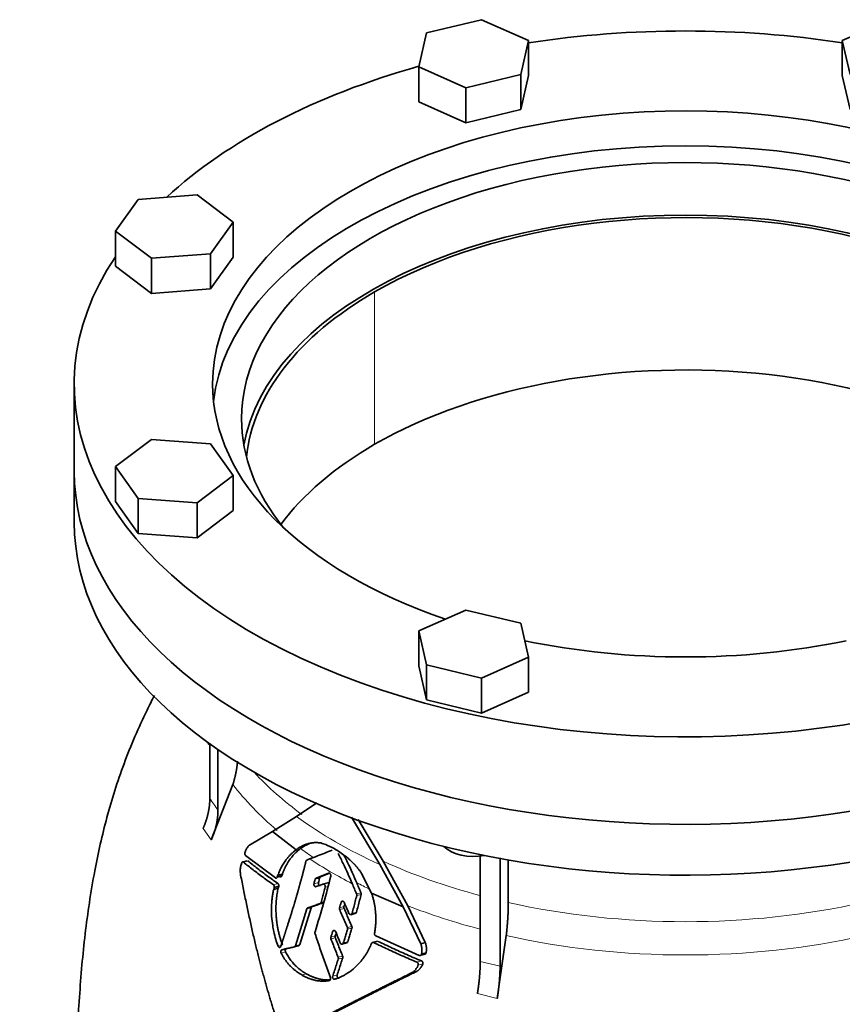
# Model space of a CAD drawing. Header units: millimetres. Extents: x 450 to 1334, y -1400 to 1414.
# Tile 9 of 25: x 1030 to 1221, y -558 to -329. Entities that reach past the tile are written whole.
import ezdxf

# ---------------------------------------------------------------- set-up
doc = ezdxf.new("R2010")
doc.units = ezdxf.units.MM
doc.layers.add('VSI344-454_FLANG', color=7, linetype='Continuous')
doc.layers.add('VSI344-454_TESTA', color=7, linetype='Continuous')

# ---------------------------------------------------------------- blocks, each defined once
blk = doc.blocks.new('SE4')
at = {"layer": 'VSI344-454_FLANG', "color": 7, "linetype": 'Continuous', "lineweight": 35}
for p, q in [((1137.21, -328.83), (1124.41, -331.89)), ((1148.2, -333.7), (1137.21, -328.83)), ((1232.32, -328.83), (1221.33, -333.7)), ((1124.41, -331.89), (1122.6, -339.82)), ((1146.39, -341.63), (1148.2, -333.7)), ((1148.2, -333.7), (1148.2, -341.87)), ((1221.33, -333.7), (1221.33, -341.87)), ((1221.33, -333.7), (1223.14, -341.63)), ((1122.6, -339.82), (1122.6, -347.99)), ((1122.6, -339.82), (1133.59, -344.7)), ((1133.59, -344.7), (1146.39, -341.63)), ((1146.39, -341.63), (1146.39, -349.8)), ((1146.39, -349.8), (1148.2, -341.87)), ((1221.33, -341.87), (1223.14, -349.8)), ((1133.59, -344.7), (1133.59, -352.86)), ((1122.6, -347.99), (1133.59, -352.86)), ((1133.59, -352.86), (1146.39, -349.8)), ((1057.15, -370.72), (1051.85, -378.12)), ((1070.89, -369.68), (1057.15, -370.72)), ((1079.32, -376.03), (1070.89, -369.68)), ((1074.02, -383.42), (1079.32, -376.03)), ((1079.32, -376.03), (1079.32, -384.19)), ((1051.85, -378.12), (1051.85, -386.28)), ((1051.85, -378.12), (1060.28, -384.46)), ((1060.28, -384.46), (1074.02, -383.42)), ((1060.28, -384.46), (1060.28, -392.63)), ((1074.02, -383.42), (1074.02, -391.58)), ((1074.02, -391.58), (1079.32, -384.19)), ((1051.85, -386.28), (1060.28, -392.63)), ((1060.28, -392.63), (1074.02, -391.58)), ((1042.27, -413.74), (1042.27, -434.15)), ((1060.28, -426.68), (1051.85, -433.03)), ((1074.02, -427.73), (1060.28, -426.68)), ((1079.32, -435.12), (1074.02, -427.73)), ((1051.85, -433.03), (1051.85, -441.19)), ((1051.85, -433.03), (1057.15, -440.42)), ((1070.89, -441.46), (1079.32, -435.12)), ((1079.32, -435.12), (1079.32, -443.28)), ((1057.15, -440.42), (1057.15, -448.59)), ((1057.15, -440.42), (1070.89, -441.46)), ((1051.85, -441.19), (1057.15, -448.59)), ((1070.89, -441.46), (1070.89, -449.63)), ((1070.89, -449.63), (1079.32, -443.28)), ((1057.15, -448.59), (1070.89, -449.63)), ((1133.59, -466.45), (1122.6, -471.32)), ((1146.39, -469.51), (1133.59, -466.45)), ((1148.2, -477.44), (1146.39, -469.51)), ((1122.6, -471.32), (1122.6, -479.48)), ((1122.6, -471.32), (1124.41, -479.25)), ((1122.6, -479.48), (1124.41, -487.42)), ((1124.41, -479.25), (1124.41, -487.42)), ((1124.41, -479.25), (1137.21, -482.31)), ((1137.21, -482.31), (1148.2, -477.44)), ((1148.2, -477.44), (1148.2, -485.61)), ((1137.21, -482.31), (1137.21, -490.48)), ((1137.21, -490.48), (1148.2, -485.61)), ((1124.41, -487.42), (1137.21, -490.48))]:
    blk.add_line(p, q, dxfattribs=at)
for centre, major_axis, start_param, end_param in [((1184.77, -413.74), (142.5, 0), 1.311301, 1.830292), ((1184.77, -413.74), (142.5, 0), 2.022017, 2.584178), ((1184.77, -413.74), (-110.25, 0), 2.103318, 6.283185), ((1184.77, -421.9), (-103.5, 0), 2.703137, 6.283185), ((1184.77, -421.9), (110.25, 0), 0.064181, 3.077412), ((1184.77, -434.15), (103.5, 0), 0.102659, 3.038933), ((1184.77, -413.74), (142.5, 0), 2.772791, 5.290477), ((1184.77, -413.74), (-110.25, 0), 0, 1.038274), ((1184.77, -421.9), (-103.5, 0), 0, 0.438456), ((1184.77, -434.15), (142.5, 0), 3.141593, 5.290477), ((1184.77, -413.74), (-110.25, 0), 1.224323, 1.91727)]:
    blk.add_ellipse(centre, major_axis=major_axis, ratio=0.57735, start_param=start_param, end_param=end_param, dxfattribs=at)
at = {"layer": 'VSI344-454_TESTA', "color": 4, "linetype": 'Continuous', "lineweight": 9}
for p, q in [((1112.29, -427.82), (1112.29, -392.3)), ((1072.3, -517.38), (1074.22, -520.05)), ((1081.71, -525.23), (1082.77, -524.95)), ((1088.71, -530.49), (1089.75, -530.21)), ((1099.2, -529.98), (1098.17, -530.25)), ((1099.46, -528.95), (1098.43, -529.23)), ((1100.78, -531.05), (1101.43, -530.87)), ((1108.08, -532.65), (1109.11, -532.37)), ((1099.58, -534.89), (1100.61, -534.62)), ((1099.81, -534.61), (1100.5, -534.43)), ((1105.07, -534.43), (1104.47, -534.59)), ((1108.12, -533.03), (1109.15, -532.75)), ((1097.54, -535.86), (1096.5, -536.14)), ((1105.15, -535.59), (1104.12, -535.87)), ((1105.18, -536), (1104.15, -536.28)), ((1107.04, -537.16), (1108.07, -536.89)), ((1103.15, -541.26), (1102.49, -541.43)), ((1105.94, -540.47), (1106.98, -540.19)), ((1105.97, -540.88), (1107, -540.6)), ((1103.13, -542.44), (1102.1, -542.72)), ((1103.15, -542.85), (1102.11, -543.13)), ((1105, -544.05), (1106.04, -543.77)), ((1112.09, -543.98), (1113.14, -543.7)), ((1090.5, -544.66), (1089.8, -544.84)), ((1091.53, -546.14), (1090.49, -546.42)), ((1093.82, -544.7), (1094.86, -544.42)), ((1103.8, -547.41), (1104.84, -547.13)), ((1103.81, -547.82), (1104.85, -547.54)), ((1122.18, -548.56), (1123.24, -548.27)), ((1136.92, -548.39), (1141.54, -549.49)), ((1122.45, -549.24), (1123.51, -548.96)), ((1096.37, -551.25), (1095.33, -551.53)), ((1103.56, -551.55), (1102.52, -551.83)), ((1136.27, -555.87), (1140.89, -556.98))]:
    blk.add_line(p, q, dxfattribs=at)
at = {"layer": 'VSI344-454_TESTA', "color": 7, "linetype": 'Continuous', "lineweight": 35}
for p, q in [((1042.27, -434.15), (1042.27, -445.99)), ((1073.87, -497.47), (1073.87, -510.42)), ((1075.78, -498.96), (1075.78, -513.09)), ((1079.26, -507.11), (1074.22, -520.05)), ((1094.06, -514.57), (1098.85, -511.43)), ((1088.52, -518.07), (1094.06, -514.57)), ((1106.89, -514.76), (1113.48, -525.76)), ((1114.25, -525), (1108.44, -515.29)), ((1083.16, -521.23), (1088.52, -518.07)), ((1088.52, -518.07), (1094.01, -522.32)), ((1082.61, -524.89), (1081.41, -525.22)), ((1089.18, -528.91), (1082.21, -523.66)), ((1096.47, -524.74), (1097.15, -524.48)), ((1120.05, -535.39), (1114.25, -525)), ((1136.92, -523.73), (1136.92, -548.39)), ((1141.54, -524.25), (1141.54, -549.49)), ((1143.46, -524.73), (1143.46, -534.63)), ((1101.55, -527.78), (1098.64, -528.96)), ((1099.67, -528.68), (1101.63, -527.88)), ((1111.59, -532.45), (1109.25, -527.85)), ((1113.48, -525.76), (1118.99, -535.62)), ((1089.75, -528.28), (1089.61, -528.69)), ((1089.61, -528.69), (1090.65, -528.41)), ((1090.79, -528), (1089.75, -528.28)), ((1090.65, -528.41), (1090.79, -528)), ((1099.67, -528.68), (1098.64, -528.96)), ((1101.41, -530.06), (1100.18, -530.39)), ((1088.89, -531.14), (1088.78, -531.57)), ((1089.82, -531.29), (1088.78, -531.57)), ((1088.89, -531.14), (1089.93, -530.86)), ((1089.82, -531.29), (1089.93, -530.86)), ((1098.63, -530.94), (1100.31, -530.36)), ((1111.59, -532.45), (1118.99, -535.62)), ((1096.5, -536.14), (1093.82, -544.7)), ((1094.86, -544.42), (1097.54, -535.86)), ((1097.78, -535.58), (1096.74, -535.85)), ((1118.99, -535.62), (1123.05, -544.24)), ((1124.11, -543.96), (1120.05, -535.39)), ((1106.72, -537.47), (1107.92, -537.14)), ((1112.94, -543.65), (1111.71, -543.98)), ((1122.65, -546.97), (1112.56, -542.41)), ((1124.12, -543.95), (1123.06, -544.24)), ((1142.98, -542.34), (1140.89, -556.98)), ((1093.55, -544.99), (1094.66, -544.7)), ((1104.68, -544.36), (1105.9, -544.03)), ((1122.82, -547.02), (1124.18, -546.66)), ((1123.23, -546.64), (1124.29, -546.36)), ((1122.07, -550.71), (1121.01, -550.99))]:
    blk.add_line(p, q, dxfattribs=at)
for centre, major_axis, start_param, end_param in [((1184.77, -434.15), (-102.5, 0), 3.197731, 5.497787), ((1184.77, -434.15), (102.5, 0), 2.356194, 3.085455), ((1184.77, -469.67), (-102.5, 0), 3.543769, 5.497787), ((1184.77, -469.67), (102.5, 0), 2.356194, 2.739416), ((1184.77, -434.15), (142.5, 0), 3.141593, 5.290477), ((1184.77, -445.99), (142.5, 0), 3.141593, 5.290477), ((1135.4, -519.29), (-8, 0), 0.514148, 1.885753)]:
    blk.add_ellipse(centre, major_axis=major_axis, ratio=0.57735, start_param=start_param, end_param=end_param, dxfattribs=at)
at = {"layer": 'VSI344-454_TESTA', "color": 4, "linetype": 'Continuous', "lineweight": 9}
for centre, major_axis, start_param, end_param in [((1184.77, -480.32), (115.26, 0), 3.398645, 3.408763), ((1184.77, -473.29), (-114, 0), 0.490111, 0.669286), ((1184.77, -480.32), (-115.26, 0), 0.41439, 0.598473), ((1184.77, -473.29), (-115.5, 0), 0.667535, 0.905636), ((1184.77, -480.32), (-115.26, 0), 0.678203, 0.720353), ((1184.77, -479.97), (-116.7, 0), 0.721598, 0.842309), ((1184.77, -473.29), (-114, 0), 0.90392, 1.137042), ((1184.77, -480.32), (-115.26, 0), 0.843396, 0.877131), ((1184.77, -473.29), (114, 0), 4.341621, 5.083156), ((1184.77, -480.32), (-115.26, 0), 0.974671, 1.142642), ((1184.77, -480.32), (-115.26, 0), 1.199788, 1.941804)]:
    blk.add_ellipse(centre, major_axis=major_axis, ratio=0.57735, start_param=start_param, end_param=end_param, dxfattribs=at)
at = {"layer": 'VSI344-454_TESTA', "color": 7, "linetype": 'Continuous', "lineweight": 35}
for points, degree, knots in [([(1060.96, -486.37), (1060.37, -487.51), (1058.8, -490.65), (1056.36, -495.94), (1053.85, -502.19), (1051.68, -508.49), (1049.85, -514.76), (1048.31, -521.03), (1046.93, -527.68), (1045.75, -534.68), (1044.78, -541.99), (1044.02, -549.36), (1043.45, -556.8), (1043.04, -564.02), (1042.79, -570.73), (1042.64, -576.83), (1042.54, -581.64), (1042.47, -585.76), (1042.41, -588.99), (1042.42, -590.91), (1042.42, -591.73)], 3, [0.268708, 0.268708, 0.268708, 0.268708, 0.2934569, 0.3366376, 0.3806974, 0.4228474, 0.4647229, 0.5062222, 0.54758, 0.5968675, 0.6455547, 0.6946082, 0.7468241, 0.800283, 0.8467115, 0.8891063, 0.9336417, 0.9585932, 0.9850441, 1, 1, 1, 1]), ([(1079.26, -507.11), (1079.84, -505.26), (1080.13, -503.43), (1080.27, -502.55), (1080.34, -501.69)], 2, [0, 0, 0, 0.5, 0.5, 0.7378905, 0.7378905, 0.7378905]), ([(1072.3, -517.38), (1073.08, -515.64), (1073.47, -513.88), (1073.87, -512.12), (1073.87, -510.43)], 2, [0, 0, 0, 0.500132, 0.500132, 1, 1, 1]), ([(1075.78, -513.09), (1075.78, -514.79), (1075.39, -516.55), (1074.99, -518.3), (1074.22, -520.05)], 2, [0, 0, 0, 0.499868, 0.499868, 1, 1, 1]), ([(1099.75, -520.76), (1099.68, -520.75), (1099.52, -520.73), (1099.29, -520.7), (1099.04, -520.68), (1098.78, -520.67), (1098.51, -520.66), (1098.22, -520.68), (1097.87, -520.7), (1097.48, -520.76), (1097.09, -520.84), (1096.58, -520.98), (1096.01, -521.18), (1095.38, -521.47), (1094.87, -521.75), (1094.43, -522.02), (1094.15, -522.23), (1094.01, -522.32)], 3, [0, 0, 0, 0, 0.035469, 0.073247, 0.113368, 0.155868, 0.200777, 0.248126, 0.301729, 0.376079, 0.45126, 0.504147, 0.640653, 0.757772, 0.842597, 0.92337, 1, 1, 1, 1]), ([(1095.01, -522.07), (1095.08, -522.02), (1095.22, -521.92), (1095.43, -521.78), (1095.64, -521.63), (1095.87, -521.5), (1096.1, -521.36), (1096.47, -521.16), (1096.86, -520.98), (1097.18, -520.86), (1097.28, -520.82)], 3, [0, 0, 0, 0, 0.0378546, 0.0767734, 0.1167484, 0.1577691, 0.1998227, 0.242894, 0.3598598, 0.4121597, 0.4121597, 0.4121597, 0.4121597]), ([(1109.25, -527.85), (1109.19, -527.76), (1109.08, -527.58), (1108.9, -527.33), (1108.73, -527.1), (1108.57, -526.89), (1108.42, -526.69), (1108.27, -526.51), (1108.14, -526.35), (1108.01, -526.21), (1107.89, -526.08), (1107.79, -525.96), (1107.7, -525.86), (1107.61, -525.77), (1107.54, -525.7), (1107.24, -525.38), (1106.7, -524.85), (1105.92, -524.17), (1104.97, -523.42), (1103.84, -522.64), (1102.78, -522.03), (1101.98, -521.63), (1101.44, -521.38), (1100.88, -521.14), (1100.31, -520.94), (1099.94, -520.82), (1099.75, -520.76)], 3, [0, 0, 0, 0, 0.023408, 0.045495, 0.066267, 0.08573, 0.103886, 0.120734, 0.136272, 0.150498, 0.163408, 0.175, 0.185269, 0.194211, 0.201824, 0.208105, 0.293106, 0.373501, 0.449142, 0.581205, 0.713645, 0.768118, 0.824122, 0.881537, 0.94022, 1, 1, 1, 1]), ([(1082.09, -522.94), (1082.08, -522.96), (1082.06, -523), (1082.05, -523.07), (1082.04, -523.14), (1082.04, -523.21), (1082.04, -523.28), (1082.05, -523.37), (1082.08, -523.48), (1082.13, -523.59), (1082.18, -523.64), (1082.21, -523.66)], 3, [0, 0, 0, 0, 0.084422, 0.165946, 0.246194, 0.32687, 0.409652, 0.496096, 0.666594, 0.830213, 1, 1, 1, 1]), ([(1082.09, -522.94), (1082.12, -522.85), (1082.18, -522.69), (1082.28, -522.46), (1082.37, -522.25), (1082.47, -522.06), (1082.58, -521.86), (1082.7, -521.67), (1082.85, -521.49), (1083, -521.34), (1083.11, -521.27), (1083.16, -521.23)], 3, [0, 0, 0, 0, 0.117532, 0.229212, 0.33436, 0.43261, 0.523843, 0.650327, 0.771212, 0.88734, 1, 1, 1, 1]), ([(1094.01, -522.32), (1093.93, -522.39), (1093.76, -522.51), (1093.51, -522.71), (1093.27, -522.92), (1093.04, -523.13), (1092.81, -523.35), (1092.6, -523.57), (1092.38, -523.8), (1092.18, -524.03), (1091.98, -524.27), (1091.79, -524.51), (1091.56, -524.81), (1091.29, -525.2), (1090.99, -525.67), (1090.7, -526.16), (1090.43, -526.66), (1090.19, -527.18), (1089.96, -527.72), (1089.82, -528.09), (1089.75, -528.28)], 3, [0, 0, 0, 0, 0.048918, 0.097127, 0.144611, 0.191357, 0.237355, 0.282595, 0.327071, 0.370778, 0.413715, 0.455879, 0.497274, 0.57131, 0.644563, 0.717042, 0.788771, 0.859795, 0.930177, 1, 1, 1, 1]), ([(1090.79, -528), (1090.83, -527.91), (1090.89, -527.72), (1091, -527.45), (1091.11, -527.18), (1091.23, -526.91), (1091.35, -526.65), (1091.47, -526.39), (1091.6, -526.13), (1091.74, -525.88), (1091.88, -525.64), (1092.02, -525.39), (1092.17, -525.16), (1092.33, -524.92), (1092.48, -524.7), (1092.7, -524.4), (1092.98, -524.03), (1093.34, -523.6), (1093.72, -523.19), (1094.13, -522.8), (1094.56, -522.42), (1094.86, -522.19), (1095.01, -522.07)], 3, [0, 0, 0, 0, 0.035015, 0.070162, 0.105454, 0.140901, 0.176515, 0.212303, 0.248274, 0.284432, 0.320783, 0.357331, 0.394079, 0.431028, 0.468179, 0.50553, 0.581583, 0.660209, 0.741403, 0.825137, 0.911361, 1, 1, 1, 1]), ([(1081.06, -528.23), (1081.04, -528.11), (1081.01, -527.88), (1080.97, -527.55), (1080.95, -527.2), (1080.96, -526.85), (1081.02, -526.49), (1081.12, -526.04), (1081.22, -525.7), (1081.29, -525.47)], 3, [0, 0, 0, 0, 0.128357, 0.246909, 0.365609, 0.495543, 0.61697, 0.739244, 1, 1, 1, 1]), ([(1081.71, -525.23), (1081.7, -525.22), (1081.67, -525.2), (1081.63, -525.19), (1081.58, -525.18), (1081.53, -525.18), (1081.47, -525.21), (1081.41, -525.25), (1081.36, -525.31), (1081.32, -525.38), (1081.3, -525.44), (1081.29, -525.47)], 3, [0, 0, 0, 0, 0.08625, 0.171682, 0.257868, 0.382817, 0.507255, 0.630143, 0.752988, 0.876537, 1, 1, 1, 1]), ([(1090.45, -544.81), (1091.06, -542.92), (1091.22, -542.42), (1091.66, -541.04), (1092, -539.97), (1092.9, -537.15), (1093.57, -534.94), (1094.38, -532.24), (1095.02, -529.89), (1095.73, -527.32), (1096.27, -525.01)], 2, [0, 0, 0, 0.125, 0.125, 0.25, 0.25, 0.5, 0.5, 0.75, 0.75, 1, 1, 1]), ([(1096.47, -524.74), (1096.46, -524.74), (1096.43, -524.76), (1096.39, -524.79), (1096.34, -524.84), (1096.3, -524.91), (1096.28, -524.98), (1096.27, -525.01)], 3, [0, 0, 0, 0, 0.16747, 0.33309, 0.500577, 0.750185, 1, 1, 1, 1]), ([(1108.12, -530.02), (1107.79, -529.24), (1107.11, -527.67), (1106.11, -525.52), (1105.44, -524.15), (1105.15, -523.56)], 3, [0, 0, 0, 0, 0.3333333, 0.6666667, 0.9158048, 0.9158048, 0.9158048, 0.9158048]), ([(1101.55, -527.78), (1101.57, -527.77), (1101.6, -527.76), (1101.67, -527.76), (1101.76, -527.77), (1101.86, -527.83), (1101.94, -527.93), (1102.01, -528.05), (1102.06, -528.18), (1102.07, -528.3), (1102.06, -528.39), (1102.06, -528.44), (1102.05, -528.46)], 3, [0, 0, 0, 0, 0.062353, 0.125158, 0.24996, 0.374797, 0.499677, 0.624614, 0.749589, 0.874588, 0.937494, 1, 1, 1, 1]), ([(1090.77, -565.88), (1090.64, -565.5), (1090.38, -564.75), (1090, -563.6), (1089.61, -562.45), (1089.24, -561.3), (1088.87, -560.14), (1088.51, -558.97), (1088.15, -557.79), (1087.79, -556.61), (1087.44, -555.42), (1087.1, -554.22), (1086.76, -553.02), (1086.43, -551.81), (1086.1, -550.6), (1085.77, -549.38), (1085.45, -548.15), (1085.01, -546.38), (1084.44, -544.05), (1083.75, -541.11), (1083.07, -538.05), (1082.39, -534.87), (1081.72, -531.59), (1081.28, -529.36), (1081.06, -528.23)], 3, [0, 0, 0, 0, 0.030328, 0.060804, 0.091429, 0.122206, 0.153136, 0.184222, 0.215465, 0.246867, 0.278431, 0.310158, 0.342051, 0.374109, 0.406337, 0.438735, 0.471305, 0.504049, 0.578996, 0.657008, 0.738102, 0.822291, 0.909586, 1, 1, 1, 1]), ([(1089.18, -528.91), (1089.2, -528.92), (1089.23, -528.94), (1089.28, -528.96), (1089.33, -528.96), (1089.38, -528.95), (1089.45, -528.92), (1089.55, -528.85), (1089.59, -528.74), (1089.62, -528.69)], 3, [0, 0, 0, 0, 0.103611, 0.203327, 0.301591, 0.400957, 0.503894, 0.751518, 1, 1, 1, 1]), ([(1089.75, -530.21), (1089.77, -530.22), (1089.79, -530.24), (1089.83, -530.28), (1089.87, -530.33), (1089.9, -530.4), (1089.93, -530.48), (1089.95, -530.58), (1089.96, -530.67), (1089.95, -530.77), (1089.94, -530.83), (1089.93, -530.86)], 3, [0, 0, 0, 0, 0.082749, 0.16522, 0.248732, 0.373164, 0.49838, 0.623857, 0.748892, 0.874795, 1, 1, 1, 1]), ([(1090.66, -528.41), (1090.65, -528.43), (1090.64, -528.47), (1090.61, -528.52), (1090.57, -528.57), (1090.53, -528.62), (1090.47, -528.66), (1090.41, -528.68), (1090.35, -528.68), (1090.28, -528.67), (1090.24, -528.64), (1090.22, -528.63)], 3, [0, 0, 0, 0, 0.083986, 0.167509, 0.251959, 0.376203, 0.500583, 0.624697, 0.748972, 0.874639, 1, 1, 1, 1]), ([(1098.43, -529.23), (1098.44, -529.21), (1098.45, -529.16), (1098.48, -529.11), (1098.52, -529.05), (1098.57, -528.99), (1098.62, -528.97), (1098.64, -528.96)], 3, [0, 0, 0, 0, 0.167832, 0.333794, 0.501453, 0.750788, 1, 1, 1, 1]), ([(1099.2, -529.98), (1099.19, -530.02), (1099.17, -530.11), (1099.18, -530.25), (1099.22, -530.39), (1099.28, -530.51), (1099.36, -530.6), (1099.46, -530.67), (1099.56, -530.69), (1099.62, -530.68), (1099.66, -530.67)], 3, [0, 0, 0, 0, 0.12575, 0.251408, 0.377042, 0.502526, 0.627755, 0.752499, 0.8765, 1, 1, 1, 1]), ([(1099.67, -528.68), (1099.65, -528.69), (1099.62, -528.7), (1099.58, -528.74), (1099.53, -528.79), (1099.49, -528.86), (1099.47, -528.92), (1099.46, -528.95)], 3, [0, 0, 0, 0, 0.166832, 0.332012, 0.499081, 0.749367, 1, 1, 1, 1]), ([(1101.33, -530.08), (1101.35, -530.08), (1101.38, -530.07), (1101.43, -530.07), (1101.48, -530.07), (1101.55, -530.1), (1101.59, -530.12), (1101.62, -530.14)], 3, [0, 0, 0, 0, 0.0629499, 0.1246998, 0.186508, 0.2496293, 0.3551818, 0.3551818, 0.3551818, 0.3551818]), ([(1088.78, -531.57), (1088.71, -531.86), (1088.58, -532.44), (1088.43, -533.37), (1088.31, -534.52), (1088.23, -536), (1088.27, -537.9), (1088.47, -539.75), (1088.8, -541.58), (1089.2, -543.21), (1089.61, -544.32), (1089.8, -544.84)], 3, [0, 0, 0, 0, 0.065392, 0.135018, 0.209054, 0.31821, 0.459165, 0.624086, 0.727787, 0.872222, 1, 1, 1, 1]), ([(1088.89, -531.14), (1088.9, -531.12), (1088.91, -531.08), (1088.91, -531.02), (1088.92, -530.94), (1088.91, -530.85), (1088.89, -530.76), (1088.86, -530.68), (1088.82, -530.6), (1088.77, -530.54), (1088.73, -530.5), (1088.71, -530.49)], 3, [0, 0, 0, 0, 0.083676, 0.167034, 0.251419, 0.376349, 0.501804, 0.626849, 0.751332, 0.876067, 1, 1, 1, 1]), ([(1090.84, -544.56), (1090.79, -544.45), (1090.71, -544.22), (1090.58, -543.86), (1090.45, -543.48), (1090.33, -543.1), (1090.21, -542.69), (1090.09, -542.27), (1089.98, -541.84), (1089.86, -541.29), (1089.71, -540.59), (1089.58, -539.8), (1089.46, -538.95), (1089.37, -538.06), (1089.31, -537.16), (1089.29, -536.28), (1089.29, -535.47), (1089.33, -534.65), (1089.39, -533.9), (1089.47, -533.19), (1089.57, -532.52), (1089.68, -531.89), (1089.78, -531.49), (1089.82, -531.29)], 3, [0, 0, 0, 0, 0.02826, 0.057418, 0.087472, 0.118419, 0.150254, 0.182969, 0.216554, 0.250998, 0.310069, 0.375912, 0.427432, 0.500644, 0.573156, 0.625373, 0.691441, 0.750209, 0.805071, 0.857422, 0.907318, 0.95482, 1, 1, 1, 1]), ([(1098.63, -530.94), (1098.6, -530.95), (1098.53, -530.97), (1098.39, -530.93), (1098.24, -530.8), (1098.15, -530.57), (1098.14, -530.38), (1098.16, -530.3), (1098.17, -530.25)], 3, [0, 0, 0, 0, 0.124721, 0.24865, 0.50038, 0.748839, 0.874692, 1, 1, 1, 1]), ([(1100.78, -531.05), (1100.79, -531.03), (1100.8, -530.98), (1100.8, -530.89), (1100.8, -530.77), (1100.76, -530.64), (1100.69, -530.52), (1100.61, -530.42), (1100.51, -530.36), (1100.42, -530.34), (1100.36, -530.35), (1100.32, -530.35), (1100.31, -530.36)], 3, [0, 0, 0, 0, 0.062709, 0.125843, 0.25116, 0.376322, 0.501352, 0.626278, 0.751007, 0.875429, 0.937895, 1, 1, 1, 1]), ([(1109.11, -532.37), (1109.12, -532.4), (1109.13, -532.44), (1109.15, -532.5), (1109.16, -532.58), (1109.16, -532.66), (1109.15, -532.72), (1109.15, -532.75)], 3, [0, 0, 0, 0, 0.166639, 0.331867, 0.498628, 0.749157, 1, 1, 1, 1]), ([(1112.28, -541.81), (1112.3, -541.68), (1112.35, -541.41), (1112.41, -541.01), (1112.46, -540.61), (1112.5, -540.21), (1112.54, -539.81), (1112.56, -539.41), (1112.58, -539), (1112.58, -538.6), (1112.58, -538.2), (1112.57, -537.79), (1112.55, -537.39), (1112.52, -536.88), (1112.46, -536.25), (1112.35, -535.51), (1112.22, -534.76), (1112.04, -533.99), (1111.84, -533.22), (1111.67, -532.71), (1111.59, -532.45)], 3, [0, 0, 0, 0, 0.0436, 0.087048, 0.130354, 0.173526, 0.216573, 0.259505, 0.302334, 0.345068, 0.38772, 0.4303, 0.472822, 0.515297, 0.592533, 0.671051, 0.750942, 0.832313, 0.915286, 1, 1, 1, 1]), ([(1099.58, -534.89), (1099.59, -534.89), (1099.62, -534.88), (1099.66, -534.86), (1099.69, -534.83), (1099.73, -534.78), (1099.78, -534.71), (1099.8, -534.65), (1099.81, -534.61)], 3, [0, 0, 0, 0, 0.125329, 0.249125, 0.373003, 0.498576, 0.74923, 1, 1, 1, 1]), ([(1104.47, -534.59), (1104.48, -534.56), (1104.49, -534.52), (1104.52, -534.47), (1104.55, -534.41), (1104.61, -534.36), (1104.68, -534.3), (1104.79, -534.28), (1104.91, -534.3), (1105.01, -534.36), (1105.11, -534.45), (1105.15, -534.53), (1105.17, -534.58)], 3, [0, 0, 0, 0, 0.062966, 0.124796, 0.186784, 0.250209, 0.375117, 0.49931, 0.626183, 0.752696, 0.875851, 1, 1, 1, 1]), ([(1108.12, -533.03), (1108.12, -533.01), (1108.13, -532.97), (1108.13, -532.91), (1108.13, -532.83), (1108.12, -532.74), (1108.09, -532.68), (1108.08, -532.65)], 3, [0, 0, 0, 0, 0.167837, 0.334108, 0.5018, 0.750897, 1, 1, 1, 1]), ([(1142.98, -542.34), (1143.22, -540.29), (1143.34, -538.36), (1143.46, -536.42), (1143.46, -534.63)], 2, [0, 0, 0, 0.5, 0.5, 1, 1, 1]), ([(1096.5, -536.14), (1096.51, -536.12), (1096.52, -536.09), (1096.54, -536.04), (1096.57, -535.99), (1096.61, -535.94), (1096.66, -535.89), (1096.72, -535.87), (1096.74, -535.85)], 3, [0, 0, 0, 0, 0.126744, 0.251719, 0.376563, 0.502917, 0.751732, 1, 1, 1, 1]), ([(1097.78, -535.58), (1097.76, -535.58), (1097.74, -535.59), (1097.7, -535.62), (1097.66, -535.64), (1097.62, -535.69), (1097.57, -535.76), (1097.55, -535.83), (1097.54, -535.86)], 3, [0, 0, 0, 0, 0.124852, 0.248233, 0.371769, 0.49708, 0.748235, 1, 1, 1, 1]), ([(1104.15, -536.28), (1104.14, -536.26), (1104.12, -536.21), (1104.11, -536.15), (1104.1, -536.06), (1104.1, -535.97), (1104.11, -535.9), (1104.12, -535.87)], 3, [0, 0, 0, 0, 0.164207, 0.326866, 0.491238, 0.745542, 1, 1, 1, 1]), ([(1105.15, -535.59), (1105.14, -535.61), (1105.13, -535.66), (1105.13, -535.73), (1105.13, -535.81), (1105.14, -535.9), (1105.17, -535.97), (1105.18, -536)], 3, [0, 0, 0, 0, 0.167612, 0.333466, 0.500978, 0.750572, 1, 1, 1, 1]), ([(1105.15, -535.59), (1105.21, -535.38), (1105.27, -535.16), (1105.33, -534.94), (1105.33, -534.94)], 3, [0, 0, 0, 0, 0.5, 0.5092743, 0.5092743, 0.5092743, 0.5092743]), ([(1108.07, -536.89), (1108.06, -536.91), (1108.05, -536.95), (1108.02, -537.01), (1107.98, -537.06), (1107.93, -537.12), (1107.87, -537.15), (1107.83, -537.17), (1107.82, -537.17)], 3, [0, 0, 0, 0, 0.0635375, 0.125825, 0.1881816, 0.2519239, 0.3777756, 0.4008667, 0.4008667, 0.4008667, 0.4008667]), ([(1106.32, -537.18), (1106.33, -537.2), (1106.35, -537.24), (1106.39, -537.3), (1106.43, -537.35), (1106.5, -537.4), (1106.59, -537.45), (1106.7, -537.47), (1106.82, -537.45), (1106.91, -537.38), (1106.99, -537.29), (1107.02, -537.2), (1107.04, -537.16)], 3, [0, 0, 0, 0, 0.063279, 0.124964, 0.186389, 0.248902, 0.37582, 0.50344, 0.627237, 0.751955, 0.876448, 1, 1, 1, 1]), ([(1098.4, -541.5), (1098.4, -541.52), (1098.38, -541.56), (1098.37, -541.63), (1098.37, -541.71), (1098.38, -541.8), (1098.4, -541.87), (1098.41, -541.9)], 3, [0, 0, 0, 0, 0.164621, 0.327709, 0.492135, 0.746371, 1, 1, 1, 1]), ([(1102.49, -541.43), (1102.5, -541.41), (1102.51, -541.37), (1102.55, -541.31), (1102.58, -541.26), (1102.64, -541.2), (1102.72, -541.15), (1102.84, -541.13), (1102.95, -541.14), (1103.06, -541.21), (1103.15, -541.3), (1103.19, -541.38), (1103.21, -541.42)], 3, [0, 0, 0, 0, 0.06381, 0.126263, 0.188678, 0.252375, 0.378548, 0.504124, 0.629235, 0.754264, 0.876896, 1, 1, 1, 1]), ([(1105.97, -540.88), (1105.97, -540.86), (1105.99, -540.82), (1105.99, -540.75), (1105.99, -540.66), (1105.98, -540.57), (1105.95, -540.5), (1105.94, -540.47)], 3, [0, 0, 0, 0, 0.168526, 0.335046, 0.503023, 0.75174, 1, 1, 1, 1]), ([(1106.98, -540.19), (1106.99, -540.21), (1107, -540.26), (1107.02, -540.32), (1107.03, -540.41), (1107.03, -540.5), (1107.01, -540.57), (1107, -540.6)], 3, [0, 0, 0, 0, 0.163722, 0.326003, 0.490132, 0.74473, 1, 1, 1, 1]), ([(1102.11, -543.13), (1102.1, -543.11), (1102.09, -543.06), (1102.07, -543), (1102.07, -542.91), (1102.07, -542.82), (1102.09, -542.75), (1102.1, -542.72)], 3, [0, 0, 0, 0, 0.16391, 0.326464, 0.490836, 0.745226, 1, 1, 1, 1]), ([(1103.13, -542.44), (1103.13, -542.46), (1103.11, -542.51), (1103.11, -542.58), (1103.1, -542.66), (1103.12, -542.75), (1103.14, -542.82), (1103.15, -542.85)], 3, [0, 0, 0, 0, 0.168129, 0.334457, 0.502302, 0.751397, 1, 1, 1, 1]), ([(1103.13, -542.44), (1103.2, -542.23), (1103.27, -542), (1103.34, -541.77), (1103.34, -541.76)], 3, [0, 0, 0, 0, 0.5, 0.5294176, 0.5294176, 0.5294176, 0.5294176]), ([(1106.04, -543.77), (1106.03, -543.82), (1105.99, -543.9), (1105.9, -544), (1105.83, -544.04), (1105.79, -544.06)], 3, [0, 0, 0, 0, 0.1272432, 0.2546818, 0.3930996, 0.3930996, 0.3930996, 0.3930996]), ([(1112.09, -543.98), (1112.08, -543.97), (1112.04, -543.95), (1111.99, -543.94), (1111.93, -543.94), (1111.87, -543.94), (1111.79, -543.96), (1111.73, -544), (1111.67, -544.05), (1111.61, -544.11), (1111.59, -544.17), (1111.58, -544.19)], 3, [0, 0, 0, 0, 0.082967, 0.165673, 0.249342, 0.373952, 0.499349, 0.624786, 0.749741, 0.875167, 1, 1, 1, 1]), ([(1112.28, -541.81), (1112.28, -541.83), (1112.27, -541.88), (1112.27, -541.95), (1112.28, -542.02), (1112.3, -542.1), (1112.34, -542.2), (1112.42, -542.32), (1112.51, -542.38), (1112.56, -542.41)], 3, [0, 0, 0, 0, 0.102907, 0.202298, 0.30042, 0.399604, 0.502115, 0.750474, 1, 1, 1, 1]), ([(1124.3, -546.36), (1124.3, -546.3), (1124.33, -546.17), (1124.36, -545.97), (1124.38, -545.78), (1124.38, -545.59), (1124.39, -545.39), (1124.38, -545.2), (1124.36, -545.01), (1124.34, -544.83), (1124.31, -544.65), (1124.27, -544.47), (1124.23, -544.29), (1124.17, -544.12), (1124.14, -544.01), (1124.11, -543.96)], 3, [0, 0, 0, 0, 0.082904, 0.164766, 0.245597, 0.325409, 0.404213, 0.482023, 0.558851, 0.634711, 0.709616, 0.783583, 0.856625, 0.928759, 1, 1, 1, 1]), ([(1090.45, -544.81), (1090.44, -544.83), (1090.42, -544.87), (1090.39, -544.93), (1090.36, -544.98), (1090.31, -545.04), (1090.23, -545.09), (1090.13, -545.11), (1090.03, -545.1), (1089.93, -545.05), (1089.85, -544.96), (1089.82, -544.88), (1089.8, -544.84)], 3, [0, 0, 0, 0, 0.063465, 0.12566, 0.187794, 0.251081, 0.375353, 0.499064, 0.623924, 0.748961, 0.873998, 1, 1, 1, 1]), ([(1090.49, -546.42), (1090.48, -546.4), (1090.47, -546.37), (1090.45, -546.31), (1090.44, -546.25), (1090.43, -546.16), (1090.43, -546.05), (1090.45, -545.93), (1090.5, -545.82), (1090.57, -545.73), (1090.64, -545.66), (1090.7, -545.64), (1090.73, -545.63)], 3, [0, 0, 0, 0, 0.064055, 0.126997, 0.189862, 0.253688, 0.381042, 0.508557, 0.632366, 0.756188, 0.878525, 1, 1, 1, 1]), ([(1091.77, -545.35), (1091.76, -545.36), (1091.73, -545.37), (1091.68, -545.39), (1091.64, -545.42), (1091.59, -545.47), (1091.54, -545.54), (1091.49, -545.65), (1091.47, -545.78), (1091.47, -545.9), (1091.49, -546.03), (1091.52, -546.11), (1091.53, -546.14)], 3, [0, 0, 0, 0, 0.062334, 0.123832, 0.185517, 0.248399, 0.372092, 0.496332, 0.621791, 0.747303, 0.873743, 1, 1, 1, 1]), ([(1096.37, -551.25), (1096.26, -551.19), (1096.05, -551.06), (1095.75, -550.87), (1095.44, -550.66), (1095.15, -550.45), (1094.85, -550.23), (1094.57, -550), (1094.29, -549.75), (1094.02, -549.5), (1093.75, -549.24), (1093.45, -548.93), (1093.12, -548.56), (1092.77, -548.12), (1092.43, -547.66), (1092.11, -547.18), (1091.81, -546.68), (1091.63, -546.32), (1091.53, -546.14)], 3, [0, 0, 0, 0, 0.053778, 0.107467, 0.161052, 0.214521, 0.267863, 0.32107, 0.374136, 0.427059, 0.479838, 0.532477, 0.609792, 0.687269, 0.764953, 0.842909, 0.921222, 1, 1, 1, 1]), ([(1093.55, -545), (1093.56, -544.99), (1093.59, -544.98), (1093.63, -544.96), (1093.67, -544.93), (1093.72, -544.89), (1093.78, -544.81), (1093.81, -544.74), (1093.82, -544.7)], 3, [0, 0, 0, 0, 0.125105, 0.248501, 0.372119, 0.497878, 0.748605, 1, 1, 1, 1]), ([(1094.86, -544.42), (1094.85, -544.44), (1094.84, -544.48), (1094.82, -544.53), (1094.79, -544.58), (1094.74, -544.63), (1094.67, -544.69), (1094.61, -544.71), (1094.58, -544.72)], 3, [0, 0, 0, 0, 0.12695, 0.251845, 0.376599, 0.503133, 0.751956, 1, 1, 1, 1]), ([(1103.01, -552.52), (1103.11, -552.48), (1103.32, -552.42), (1103.63, -552.31), (1103.95, -552.18), (1104.27, -552.05), (1104.6, -551.89), (1104.93, -551.73), (1105.27, -551.55), (1105.82, -551.23), (1106.74, -550.62), (1107.95, -549.62), (1109.07, -548.4), (1109.84, -547.37), (1110.35, -546.58), (1110.71, -545.98), (1111.03, -545.38), (1111.32, -544.79), (1111.49, -544.39), (1111.58, -544.19)], 3, [0, 0, 0, 0, 0.02808, 0.056914, 0.086499, 0.116828, 0.147901, 0.179717, 0.212275, 0.24558, 0.34117, 0.489344, 0.630554, 0.738356, 0.794536, 0.848778, 0.901099, 0.951507, 1, 1, 1, 1]), ([(1104.27, -544.07), (1104.29, -544.11), (1104.33, -544.19), (1104.46, -544.31), (1104.65, -544.39), (1104.84, -544.31), (1104.95, -544.18), (1104.99, -544.09), (1105, -544.05)], 3, [0, 0, 0, 0, 0.123664, 0.246411, 0.497463, 0.746927, 0.873761, 1, 1, 1, 1]), ([(1123.05, -544.24), (1123.08, -544.3), (1123.12, -544.42), (1123.18, -544.61), (1123.22, -544.8), (1123.26, -544.99), (1123.29, -545.19), (1123.31, -545.39), (1123.32, -545.6), (1123.33, -545.81), (1123.32, -546.01), (1123.3, -546.22), (1123.27, -546.44), (1123.24, -546.58), (1123.23, -546.65)], 3, [0, 0, 0, 0, 0.077144, 0.155351, 0.234641, 0.315035, 0.39655, 0.479206, 0.563019, 0.648006, 0.734183, 0.821564, 0.910165, 1, 1, 1, 1]), ([(1090.49, -546.42), (1090.54, -546.52), (1090.64, -546.71), (1090.8, -547), (1090.96, -547.28), (1091.13, -547.55), (1091.3, -547.81), (1091.48, -548.07), (1091.67, -548.31), (1091.85, -548.56), (1092.05, -548.79), (1092.25, -549.02), (1092.52, -549.33), (1092.88, -549.69), (1093.34, -550.11), (1093.81, -550.51), (1094.3, -550.87), (1094.81, -551.22), (1095.16, -551.42), (1095.33, -551.53)], 3, [0, 0, 0, 0, 0.042969, 0.08578, 0.128454, 0.171009, 0.21346, 0.255821, 0.298104, 0.340321, 0.382478, 0.424584, 0.466644, 0.554492, 0.642779, 0.731504, 0.820647, 0.910165, 1, 1, 1, 1]), ([(1103.81, -547.82), (1103.82, -547.8), (1103.83, -547.76), (1103.84, -547.69), (1103.84, -547.6), (1103.83, -547.51), (1103.81, -547.44), (1103.8, -547.41)], 3, [0, 0, 0, 0, 0.168888, 0.335732, 0.503899, 0.752326, 1, 1, 1, 1]), ([(1104.84, -547.13), (1104.85, -547.15), (1104.86, -547.2), (1104.88, -547.26), (1104.88, -547.35), (1104.88, -547.44), (1104.86, -547.51), (1104.85, -547.54)], 3, [0, 0, 0, 0, 0.163463, 0.32566, 0.489804, 0.744457, 1, 1, 1, 1]), ([(1122.45, -549.24), (1122.46, -549.22), (1122.47, -549.18), (1122.48, -549.11), (1122.49, -549.03), (1122.48, -548.94), (1122.45, -548.84), (1122.4, -548.75), (1122.34, -548.67), (1122.26, -548.6), (1122.2, -548.57), (1122.18, -548.56)], 3, [0, 0, 0, 0, 0.08401, 0.16737, 0.251806, 0.374676, 0.49698, 0.619813, 0.743838, 0.872043, 1, 1, 1, 1]), ([(1122.65, -546.97), (1122.67, -546.98), (1122.71, -547), (1122.78, -547.01), (1122.84, -547.01), (1122.9, -547), (1122.96, -546.99), (1123.04, -546.95), (1123.12, -546.89), (1123.2, -546.78), (1123.22, -546.69), (1123.23, -546.65)], 3, [0, 0, 0, 0, 0.086868, 0.170562, 0.252673, 0.334884, 0.418871, 0.50621, 0.674735, 0.834793, 1, 1, 1, 1]), ([(1123.24, -548.27), (1123.26, -548.28), (1123.3, -548.3), (1123.35, -548.34), (1123.41, -548.39), (1123.47, -548.46), (1123.51, -548.56), (1123.54, -548.66), (1123.55, -548.76), (1123.55, -548.86), (1123.52, -548.93), (1123.51, -548.96)], 3, [0, 0, 0, 0, 0.085449, 0.170198, 0.255947, 0.379765, 0.502454, 0.624681, 0.747679, 0.874067, 1, 1, 1, 1]), ([(1124.3, -546.36), (1124.29, -546.38), (1124.28, -546.43), (1124.26, -546.49), (1124.22, -546.55), (1124.16, -546.62), (1124.1, -546.67), (1124.05, -546.69), (1124.04, -546.69)], 3, [0.0003195, 0.0003195, 0.0003195, 0.0003195, 0.0814178, 0.1626674, 0.245387, 0.3690191, 0.4942971, 0.5613323, 0.5613323, 0.5613323, 0.5613323]), ([(1136.27, -555.87), (1136.59, -553.87), (1136.75, -551.98), (1136.92, -550.09), (1136.92, -548.39)], 2, [0, 0, 0, 0.500132, 0.500132, 1, 1, 1]), ([(1092.31, -565.9), (1095.64, -564.1), (1099.29, -562.19), (1101.09, -561.25), (1102.98, -560.28), (1104.75, -559.37), (1106.64, -558.41), (1110.2, -556.6), (1114.26, -554.58), (1117.86, -552.78), (1122.07, -550.71)], 2, [0, 0, 0, 0.25, 0.25, 0.375, 0.375, 0.5, 0.5, 0.75, 0.75, 1, 1, 1]), ([(1122.45, -549.24), (1122.42, -549.31), (1122.36, -549.45), (1122.26, -549.66), (1122.14, -549.86), (1122.01, -550.06), (1121.87, -550.26), (1121.7, -550.47), (1121.5, -550.66), (1121.27, -550.85), (1121.1, -550.94), (1121.01, -550.99)], 3, [0, 0, 0, 0, 0.094258, 0.191243, 0.290639, 0.392138, 0.495456, 0.611681, 0.734498, 0.863817, 1, 1, 1, 1]), ([(1122.07, -550.71), (1122.11, -550.69), (1122.19, -550.64), (1122.31, -550.57), (1122.41, -550.49), (1122.51, -550.41), (1122.61, -550.33), (1122.7, -550.24), (1122.79, -550.15), (1122.86, -550.06), (1123, -549.89), (1123.17, -549.64), (1123.36, -549.31), (1123.46, -549.07), (1123.51, -548.96)], 3, [0, 0, 0, 0, 0.061739, 0.122065, 0.181064, 0.238788, 0.295265, 0.350503, 0.404493, 0.457217, 0.508649, 0.678163, 0.842407, 1, 1, 1, 1]), ([(1141.54, -549.49), (1141.54, -551.19), (1141.37, -553.08), (1141.21, -554.97), (1140.89, -556.98)], 2, [0, 0, 0, 0.499849, 0.499849, 1, 1, 1]), ([(1121.01, -550.99), (1116.84, -553.05), (1113.28, -554.82), (1109.24, -556.84), (1105.7, -558.64), (1103.78, -559.62), (1101.97, -560.54), (1100.08, -561.52), (1098.27, -562.47), (1094.62, -564.37), (1091.28, -566.17)], 2, [0, 0, 0, 0.25, 0.25, 0.5, 0.5, 0.625, 0.625, 0.75, 0.75, 1, 1, 1]), ([(1095.33, -551.53), (1095.44, -551.59), (1095.65, -551.71), (1095.97, -551.87), (1096.3, -552.03), (1096.63, -552.18), (1096.96, -552.32), (1097.3, -552.44), (1097.64, -552.55), (1097.98, -552.65), (1098.32, -552.74), (1098.71, -552.83), (1099.16, -552.9), (1099.66, -552.96), (1100.16, -552.98), (1100.67, -552.98), (1101.18, -552.94), (1101.52, -552.88), (1101.69, -552.85)], 3, [0, 0, 0, 0, 0.054166, 0.108282, 0.162323, 0.21627, 0.270104, 0.323807, 0.377367, 0.430771, 0.48401, 0.53708, 0.613609, 0.690347, 0.767307, 0.844527, 0.922063, 1, 1, 1, 1]), ([(1102, -552.67), (1101.97, -552.68), (1101.85, -552.69), (1101.64, -552.7), (1101.37, -552.7), (1101.09, -552.7), (1100.82, -552.68), (1100.55, -552.66), (1100.28, -552.63), (1100.01, -552.59), (1099.73, -552.54), (1099.47, -552.49), (1099.2, -552.42), (1098.93, -552.35), (1098.67, -552.27), (1098.4, -552.18), (1098.14, -552.09), (1097.88, -551.99), (1097.62, -551.88), (1097.37, -551.77), (1097.11, -551.65), (1096.86, -551.52), (1096.61, -551.39), (1096.45, -551.29), (1096.37, -551.25)], 3, [0.1122122, 0.1122122, 0.1122122, 0.1122122, 0.1247785, 0.1663195, 0.2078566, 0.2493995, 0.2909566, 0.3325338, 0.3741358, 0.4157654, 0.4574239, 0.4991111, 0.5408257, 0.5825649, 0.6243249, 0.6661008, 0.7078866, 0.7496755, 0.79146, 0.8332317, 0.8749815, 0.9166997, 0.9583761, 1, 1, 1, 1]), ([(1101.99, -552.16), (1101.99, -552.18), (1102, -552.21), (1102.02, -552.27), (1102.02, -552.33), (1102.02, -552.4), (1102.01, -552.5), (1101.98, -552.6), (1101.93, -552.7), (1101.86, -552.77), (1101.78, -552.83), (1101.72, -552.85), (1101.69, -552.85)], 3, [0, 0, 0, 0, 0.062493, 0.124501, 0.186876, 0.250458, 0.374582, 0.4995, 0.624366, 0.748976, 0.875076, 1, 1, 1, 1]), ([(1103.01, -552.52), (1102.99, -552.52), (1102.95, -552.53), (1102.88, -552.53), (1102.78, -552.51), (1102.68, -552.45), (1102.6, -552.36), (1102.53, -552.24), (1102.5, -552.11), (1102.49, -551.99), (1102.5, -551.9), (1102.52, -551.85), (1102.52, -551.83)], 3, [0, 0, 0, 0, 0.063173, 0.126669, 0.25139, 0.374624, 0.497229, 0.620048, 0.744161, 0.870712, 0.935536, 1, 1, 1, 1]), ([(1103.56, -551.55), (1103.56, -551.57), (1103.55, -551.62), (1103.54, -551.69), (1103.53, -551.76), (1103.54, -551.85), (1103.57, -551.96), (1103.64, -552.08), (1103.72, -552.17), (1103.81, -552.22), (1103.88, -552.25), (1103.94, -552.25), (1103.99, -552.25), (1104.03, -552.24), (1104.05, -552.24)], 3, [0, 0, 0, 0, 0.064346, 0.129033, 0.192681, 0.255857, 0.37953, 0.503319, 0.62553, 0.747962, 0.810155, 0.872929, 0.936645, 1, 1, 1, 1])]:
    blk.add_open_spline(points, degree=degree, knots=knots, dxfattribs=at)
at = {"layer": 'VSI344-454_TESTA', "color": 4, "linetype": 'Continuous', "lineweight": 9}
blk.add_open_spline([(1073.87, -510.43), (1073.87, -510.42), (1073.87, -510.42), (1073.87, -510.42), (1074.19, -510.84), (1074.83, -511.71), (1075.46, -512.62), (1075.78, -513.09), (1075.78, -513.09), (1075.78, -513.09), (1075.78, -513.09)], degree=3, knots=[0, 0, 0, 0, 0.000018, 0.000018, 0.000018, 0.5, 0.999982, 0.999982, 0.999982, 1, 1, 1, 1], dxfattribs=at)
at = {"layer": 'VSI344-454_TESTA', "color": 7, "linetype": 'Continuous', "lineweight": 35}
for points in [[(1097.15, -524.48), (1097.75, -524.24), (1098.95, -523.78), (1100.71, -523.1), (1101.85, -522.64), (1102.42, -522.42)], [(1103.81, -523.24), (1104.21, -524.02), (1104.98, -525.57), (1106.07, -527.91), (1106.75, -529.46), (1107.07, -530.24)], [(1081.71, -525.23), (1082.44, -525.82), (1083.93, -527), (1086.27, -528.76), (1087.89, -529.91), (1088.71, -530.49)], [(1089.75, -530.21), (1088.93, -529.63), (1087.31, -528.48), (1084.98, -526.72), (1083.5, -525.54), (1082.77, -524.95)], [(1098.43, -529.23), (1098.39, -529.4), (1098.3, -529.74), (1098.21, -530.08), (1098.17, -530.25)], [(1098.4, -541.5), (1099.8, -537.01), (1101.07, -532.67), (1102.05, -528.46)], [(1099.2, -529.98), (1099.24, -529.81), (1099.33, -529.46), (1099.42, -529.12), (1099.46, -528.95)], [(1109.11, -532.37), (1108.95, -531.98), (1108.62, -531.2), (1108.29, -530.42), (1108.12, -530.02)], [(1100.78, -531.05), (1100.68, -531.44), (1100.48, -532.22), (1100.15, -533.41), (1099.93, -534.21), (1099.81, -534.61)], [(1107.07, -530.24), (1107.24, -530.65), (1107.58, -531.45), (1107.92, -532.25), (1108.08, -532.65)], [(1097.78, -535.58), (1098.24, -535.42), (1099.18, -535.1), (1100.13, -534.78), (1100.61, -534.62)], [(1104.47, -534.59), (1104.41, -534.8), (1104.3, -535.22), (1104.18, -535.65), (1104.12, -535.87)], [(1106.32, -537.18), (1106.19, -536.89), (1105.94, -536.32), (1105.55, -535.45), (1105.3, -534.87), (1105.17, -534.58)], [(1108.12, -533.03), (1108.01, -533.48), (1107.78, -534.38), (1107.42, -535.76), (1107.17, -536.69), (1107.04, -537.16)], [(1108.07, -536.89), (1108.2, -536.42), (1108.45, -535.48), (1108.81, -534.11), (1109.04, -533.2), (1109.15, -532.75)], [(1099.58, -534.89), (1099.26, -535), (1098.62, -535.22), (1097.68, -535.54), (1097.05, -535.75), (1096.74, -535.85)], [(1104.15, -536.28), (1104.35, -536.75), (1104.75, -537.69), (1105.35, -539.08), (1105.74, -540.01), (1105.94, -540.47)], [(1106.98, -540.19), (1106.78, -539.73), (1106.38, -538.81), (1105.78, -537.41), (1105.38, -536.47), (1105.18, -536)], [(1102.49, -541.43), (1102.43, -541.65), (1102.29, -542.08), (1102.16, -542.5), (1102.1, -542.72)], [(1104.27, -544.07), (1104.15, -543.77), (1103.92, -543.19), (1103.56, -542.31), (1103.33, -541.72), (1103.21, -541.42)], [(1105.97, -540.88), (1105.86, -541.23), (1105.65, -541.93), (1105.33, -542.99), (1105.11, -543.7), (1105, -544.05)], [(1106.04, -543.77), (1106.15, -543.42), (1106.37, -542.71), (1106.69, -541.65), (1106.9, -540.95), (1107, -540.6)], [(1101.99, -552.16), (1101.57, -551), (1100.74, -548.71), (1099.55, -545.29), (1098.79, -543.02), (1098.41, -541.9)], [(1102.11, -543.13), (1102.3, -543.6), (1102.67, -544.56), (1103.23, -545.98), (1103.61, -546.94), (1103.8, -547.41)], [(1104.84, -547.13), (1104.65, -546.66), (1104.27, -545.71), (1103.71, -544.28), (1103.33, -543.33), (1103.15, -542.85)], [(1112.09, -543.98), (1113.17, -544.5), (1115.36, -545.54), (1118.73, -547.07), (1121.02, -548.06), (1122.18, -548.56)], [(1123.24, -548.27), (1122.08, -547.78), (1119.78, -546.78), (1116.41, -545.26), (1114.22, -544.22), (1113.14, -543.7)], [(1093.55, -545), (1093.23, -545.07), (1092.59, -545.21), (1091.66, -545.42), (1091.04, -545.56), (1090.73, -545.63)], [(1103.81, -547.82), (1103.67, -548.26), (1103.39, -549.15), (1102.96, -550.48), (1102.67, -551.38), (1102.52, -551.83)], [(1103.56, -551.55), (1103.71, -551.1), (1104, -550.2), (1104.43, -548.87), (1104.71, -547.98), (1104.85, -547.54)]]:
    blk.add_open_spline(points, degree=3, dxfattribs=at)

msp = doc.modelspace()

# ---------------------------------------------------------------- block references
msp.add_blockref('SE4', (0, 0))

doc.saveas('drawing.dxf')
